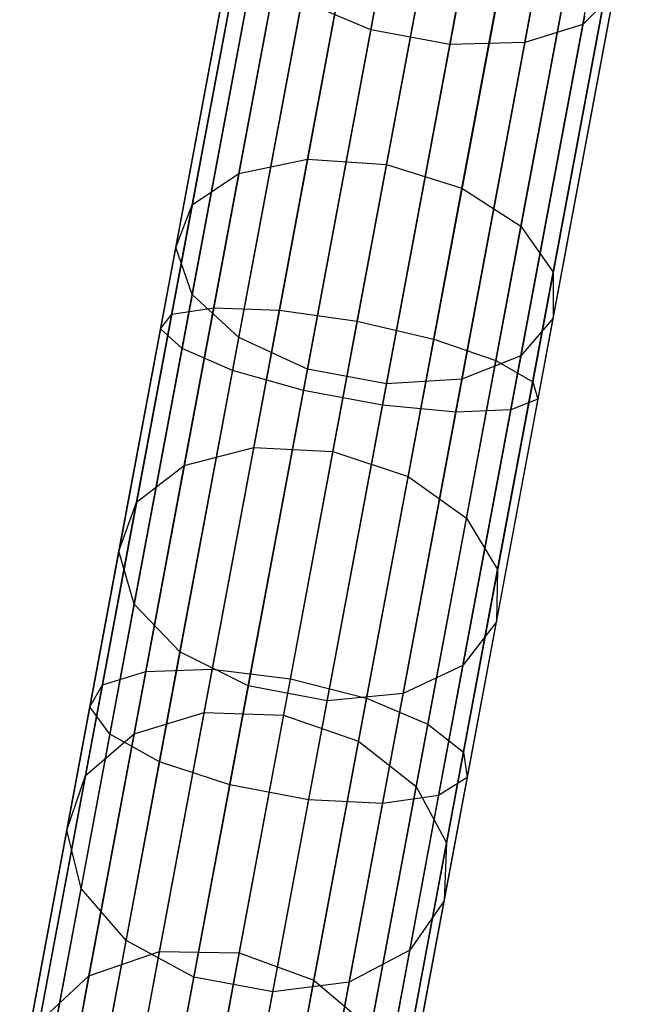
# Model space of a CAD drawing. Extents: x -189 to 189, y -189 to 189.
# Tile 55 of 256: x -33.39 to -30.13, y -172.96 to -167.86. Entities that reach past the tile are written whole.
import ezdxf

# ---------------------------------------------------------------- set-up
doc = ezdxf.new("R2010")
doc.units = 0
doc.header["$LTSCALE"] = 25.4
doc.layers.get('0').update_dxf_attribs({"linetype": 'CONTINUOUS'})

# ---------------------------------------------------------------- blocks, each defined once
blk = doc.blocks.new('CAMELEON-KENAI-C-12244_STL')
at = {"color": 0}
for p, q in [((-31.5681, -167.9156, -157.9068), (-31.221, -166.0586, -158.82)), ((-31.5681, -167.9156, -157.9068), (-31.221, -166.0586, -158.82)), ((-30.4703, -167.8875, -157.4872), (-30.1311, -166.0728, -158.3797)), ((-30.4703, -167.8875, -157.4872), (-30.1311, -166.0728, -158.3797)), ((-31.1593, -167.992, -157.9068), (-30.8122, -166.135, -158.82)), ((-31.1593, -167.992, -157.9068), (-30.8122, -166.135, -158.82)), ((-30.771, -167.9821, -157.7584), (-30.4267, -166.1401, -158.6642)), ((-30.771, -167.9821, -157.7584), (-30.4267, -166.1401, -158.6642)), ((-31.8958, -168.5865, -155.2485), (-31.5968, -166.9871, -156.2469)), ((-31.8958, -168.5865, -155.2485), (-31.5968, -166.9871, -156.2469)), ((-32.2518, -168.6605, -155.4502), (-31.949, -167.0405, -156.4614)), ((-32.2518, -168.6605, -155.4502), (-31.949, -167.0405, -156.4614)), ((-31.1894, -167.021, -156.1711), (-31.487, -168.6133, -155.1772)), ((-31.1894, -167.021, -156.1711), (-31.487, -168.6133, -155.1772)), ((-31.0962, -168.736, -155.2485), (-30.7972, -167.1365, -156.2469)), ((-31.0962, -168.736, -155.2485), (-30.7972, -167.1365, -156.2469)), ((-32.4936, -168.8223, -155.7473), (-32.1851, -167.1721, -156.7774)), ((-32.4936, -168.8223, -155.7473), (-32.1851, -167.1721, -156.7774)), ((-30.7908, -168.9336, -155.4502), (-30.488, -167.3136, -156.4614)), ((-30.7908, -168.9336, -155.4502), (-30.488, -167.3136, -156.4614)), ((-32.5792, -169.0439, -156.0885), (-32.2643, -167.3591, -157.1402)), ((-32.5792, -169.0439, -156.0885), (-32.2643, -167.3591, -157.1402)), ((-32.2837, -167.4627, -9.5011), (-32.6578, -169.4643, -9.8167)), ((-32.2837, -167.4627, -9.5011), (-32.6578, -169.4643, -9.8167)), ((-32.2332, -167.4291, -9.9124), (-32.5996, -169.3895, -10.2216)), ((-32.2332, -167.4291, -9.9124), (-32.5996, -169.3895, -10.2216)), ((-32.022, -167.4311, -10.2707), (-32.3818, -169.3557, -10.5742)), ((-32.022, -167.4311, -10.2707), (-32.3818, -169.3557, -10.5742)), ((-31.6867, -167.4683, -10.5138), (-32.042, -169.3685, -10.8135)), ((-31.6867, -167.4683, -10.5138), (-32.042, -169.3685, -10.8135)), ((-30.6239, -169.1718, -155.7473), (-30.3154, -167.5216, -156.7774)), ((-30.6239, -169.1718, -155.7473), (-30.3154, -167.5216, -156.7774)), ((-32.1648, -167.5261, -9.1077), (-32.5463, -169.5671, -9.4296)), ((-32.1648, -167.5261, -9.1077), (-32.5463, -169.5671, -9.4296)), ((-32.494, -169.2872, -156.4148), (-32.1729, -167.5692, -157.4872)), ((-32.494, -169.2872, -156.4148), (-32.1729, -167.5692, -157.4872)), ((-31.6389, -169.426, -10.8981), (-31.2853, -167.5343, -10.5998)), ((-31.6389, -169.426, -10.8981), (-31.2853, -167.5343, -10.5998)), ((-31.8971, -167.6084, -8.8003), (-32.2844, -169.6801, -9.127)), ((-31.8971, -167.6084, -8.8003), (-32.2844, -169.6801, -9.127)), ((-30.8871, -167.6178, -10.5138), (-31.2423, -169.518, -10.8135)), ((-30.8871, -167.6178, -10.5138), (-31.2423, -169.518, -10.8135)), ((-31.5269, -167.6952, -8.632), (-31.9173, -169.7837, -8.9614)), ((-31.5269, -167.6952, -8.632), (-31.9173, -169.7837, -8.9614)), ((-30.561, -167.7042, -10.2707), (-30.9208, -169.6288, -10.5742)), ((-30.561, -167.7042, -10.2707), (-30.9208, -169.6288, -10.5742)), ((-30.6241, -169.4094, -156.0885), (-30.3091, -167.7246, -157.1402)), ((-30.6241, -169.4094, -156.0885), (-30.3091, -167.7246, -157.1402)), ((-30.3091, -167.7246, -157.1402), (-30.4703, -167.8875, -157.4872)), ((-30.3091, -167.7246, -157.1402), (-30.4703, -167.8875, -157.4872)), ((-32.2526, -169.5099, -156.6698), (-31.9266, -167.7661, -157.7584)), ((-32.2526, -169.5099, -156.6698), (-31.9266, -167.7661, -157.7584)), ((-31.5681, -167.9156, -157.9068), (-31.9266, -167.7661, -157.7584)), ((-31.5681, -167.9156, -157.9068), (-31.9266, -167.7661, -157.7584)), ((-31.1181, -167.7716, -8.632), (-31.5086, -169.8601, -8.9614)), ((-31.1181, -167.7716, -8.632), (-31.5086, -169.8601, -8.9614)), ((-30.3634, -167.7786, -9.9124), (-30.7299, -169.739, -10.2216)), ((-30.3634, -167.7786, -9.9124), (-30.7299, -169.739, -10.2216)), ((-30.7416, -167.8244, -8.8003), (-31.1288, -169.8961, -9.127)), ((-30.7416, -167.8244, -8.8003), (-31.1288, -169.8961, -9.127)), ((-30.3285, -167.8282, -9.5011), (-30.7027, -169.8298, -9.8167)), ((-30.3285, -167.8282, -9.5011), (-30.7027, -169.8298, -9.8167)), ((-30.4622, -167.8444, -9.1077), (-30.8438, -169.8854, -9.4296)), ((-30.4622, -167.8444, -9.1077), (-30.8438, -169.8854, -9.4296)), ((-31.8967, -169.6736, -156.8094), (-31.5681, -167.9156, -157.9068)), ((-31.8967, -169.6736, -156.8094), (-31.5681, -167.9156, -157.9068)), ((-31.1593, -167.992, -157.9068), (-31.5681, -167.9156, -157.9068)), ((-31.1593, -167.992, -157.9068), (-31.5681, -167.9156, -157.9068)), ((-30.7914, -169.6054, -156.4148), (-30.4703, -167.8875, -157.4872)), ((-30.7914, -169.6054, -156.4148), (-30.4703, -167.8875, -157.4872)), ((-30.4703, -167.8875, -157.4872), (-30.771, -167.9821, -157.7584)), ((-30.4703, -167.8875, -157.4872), (-30.771, -167.9821, -157.7584)), ((-30.771, -167.9821, -157.7584), (-31.1593, -167.992, -157.9068)), ((-30.771, -167.9821, -157.7584), (-31.1593, -167.992, -157.9068)), ((-31.097, -169.7259, -156.6698), (-30.771, -167.9821, -157.7584)), ((-31.097, -169.7259, -156.6698), (-30.771, -167.9821, -157.7584)), ((-31.488, -169.75, -156.8094), (-31.1593, -167.992, -157.9068)), ((-31.488, -169.75, -156.8094), (-31.1593, -167.992, -157.9068)), ((-32.2518, -168.6605, -155.4502), (-31.8958, -168.5865, -155.2485)), ((-32.2518, -168.6605, -155.4502), (-31.8958, -168.5865, -155.2485)), ((-32.1749, -170.08, -154.0925), (-31.8958, -168.5865, -155.2485)), ((-32.1749, -170.08, -154.0925), (-31.8958, -168.5865, -155.2485)), ((-31.8958, -168.5865, -155.2485), (-31.487, -168.6133, -155.1772)), ((-31.8958, -168.5865, -155.2485), (-31.487, -168.6133, -155.1772)), ((-31.487, -168.6133, -155.1772), (-31.7649, -170.0999, -154.0264)), ((-31.487, -168.6133, -155.1772), (-31.7649, -170.0999, -154.0264)), ((-31.487, -168.6133, -155.1772), (-31.0962, -168.736, -155.2485)), ((-31.487, -168.6133, -155.1772), (-31.0962, -168.736, -155.2485)), ((-32.5346, -170.173, -154.2793), (-32.2518, -168.6605, -155.4502)), ((-32.5346, -170.173, -154.2793), (-32.2518, -168.6605, -155.4502)), ((-32.4936, -168.8223, -155.7473), (-32.2518, -168.6605, -155.4502)), ((-32.4936, -168.8223, -155.7473), (-32.2518, -168.6605, -155.4502)), ((-31.3753, -170.2295, -154.0925), (-31.0962, -168.736, -155.2485)), ((-31.3753, -170.2295, -154.0925), (-31.0962, -168.736, -155.2485)), ((-31.0962, -168.736, -155.2485), (-30.7908, -168.9336, -155.4502)), ((-31.0962, -168.736, -155.2485), (-30.7908, -168.9336, -155.4502)), ((-32.7816, -170.363, -154.5547), (-32.4936, -168.8223, -155.7473)), ((-32.7816, -170.363, -154.5547), (-32.4936, -168.8223, -155.7473)), ((-32.5792, -169.0439, -156.0885), (-32.4936, -168.8223, -155.7473)), ((-32.5792, -169.0439, -156.0885), (-32.4936, -168.8223, -155.7473)), ((-31.0736, -170.4461, -154.2793), (-30.7908, -168.9336, -155.4502)), ((-31.0736, -170.4461, -154.2793), (-30.7908, -168.9336, -155.4502)), ((-30.7908, -168.9336, -155.4502), (-30.6239, -169.1718, -155.7473)), ((-30.7908, -168.9336, -155.4502), (-30.6239, -169.1718, -155.7473)), ((-32.8733, -170.617, -154.8708), (-32.5792, -169.0439, -156.0885)), ((-32.8733, -170.617, -154.8708), (-32.5792, -169.0439, -156.0885)), ((-32.494, -169.2872, -156.4148), (-32.5792, -169.0439, -156.0885)), ((-32.494, -169.2872, -156.4148), (-32.5792, -169.0439, -156.0885)), ((-30.9119, -170.7125, -154.5547), (-30.6239, -169.1718, -155.7473)), ((-30.9119, -170.7125, -154.5547), (-30.6239, -169.1718, -155.7473)), ((-30.6239, -169.1718, -155.7473), (-30.6241, -169.4094, -156.0885)), ((-30.6239, -169.1718, -155.7473), (-30.6241, -169.4094, -156.0885)), ((-32.7938, -170.8912, -155.1732), (-32.494, -169.2872, -156.4148)), ((-32.7938, -170.8912, -155.1732), (-32.494, -169.2872, -156.4148)), ((-32.2526, -169.5099, -156.6698), (-32.494, -169.2872, -156.4148)), ((-32.2526, -169.5099, -156.6698), (-32.494, -169.2872, -156.4148)), ((-32.3818, -169.3557, -10.5742), (-32.7339, -171.2395, -11.0766)), ((-32.3818, -169.3557, -10.5742), (-32.7339, -171.2395, -11.0766)), ((-32.5996, -169.3895, -10.2216), (-32.3818, -169.3557, -10.5742)), ((-32.5996, -169.3895, -10.2216), (-32.3818, -169.3557, -10.5742)), ((-32.3818, -169.3557, -10.5742), (-32.042, -169.3685, -10.8135)), ((-32.3818, -169.3557, -10.5742), (-32.042, -169.3685, -10.8135)), ((-32.5996, -169.3895, -10.2216), (-32.9584, -171.3085, -10.7333)), ((-32.5996, -169.3895, -10.2216), (-32.9584, -171.3085, -10.7333)), ((-32.6578, -169.4643, -9.8167), (-32.5996, -169.3895, -10.2216)), ((-32.6578, -169.4643, -9.8167), (-32.5996, -169.3895, -10.2216)), ((-32.042, -169.3685, -10.8135), (-32.3897, -171.2286, -11.3095)), ((-32.042, -169.3685, -10.8135), (-32.3897, -171.2286, -11.3095)), ((-32.042, -169.3685, -10.8135), (-31.6389, -169.426, -10.8981)), ((-32.042, -169.3685, -10.8135), (-31.6389, -169.426, -10.8981)), ((-30.9181, -170.9825, -154.8708), (-30.6241, -169.4094, -156.0885)), ((-30.9181, -170.9825, -154.8708), (-30.6241, -169.4094, -156.0885)), ((-30.6241, -169.4094, -156.0885), (-30.7914, -169.6054, -156.4148)), ((-30.6241, -169.4094, -156.0885), (-30.7914, -169.6054, -156.4148)), ((-31.985, -171.2776, -11.3919), (-31.6389, -169.426, -10.8981)), ((-31.985, -171.2776, -11.3919), (-31.6389, -169.426, -10.8981)), ((-31.6389, -169.426, -10.8981), (-31.2423, -169.518, -10.8135)), ((-31.6389, -169.426, -10.8981), (-31.2423, -169.518, -10.8135)), ((-32.6578, -169.4643, -9.8167), (-33.0241, -171.4236, -10.3392)), ((-32.6578, -169.4643, -9.8167), (-33.0241, -171.4236, -10.3392)), ((-32.5463, -169.5671, -9.4296), (-32.6578, -169.4643, -9.8167)), ((-32.5463, -169.5671, -9.4296), (-32.6578, -169.4643, -9.8167)), ((-32.5569, -171.1381, -155.4095), (-32.2526, -169.5099, -156.6698)), ((-32.5569, -171.1381, -155.4095), (-32.2526, -169.5099, -156.6698)), ((-31.8967, -169.6736, -156.8094), (-32.2526, -169.5099, -156.6698)), ((-31.8967, -169.6736, -156.8094), (-32.2526, -169.5099, -156.6698)), ((-31.2423, -169.518, -10.8135), (-31.59, -171.3781, -11.3095)), ((-31.2423, -169.518, -10.8135), (-31.59, -171.3781, -11.3095)), ((-31.2423, -169.518, -10.8135), (-30.9208, -169.6288, -10.5742)), ((-31.2423, -169.518, -10.8135), (-30.9208, -169.6288, -10.5742)), ((-32.5463, -169.5671, -9.4296), (-32.9198, -171.5649, -9.9623)), ((-32.5463, -169.5671, -9.4296), (-32.9198, -171.5649, -9.9623)), ((-32.2844, -169.6801, -9.127), (-32.5463, -169.5671, -9.4296)), ((-32.2844, -169.6801, -9.127), (-32.5463, -169.5671, -9.4296)), ((-30.7914, -169.6054, -156.4148), (-31.097, -169.7259, -156.6698)), ((-30.7914, -169.6054, -156.4148), (-31.097, -169.7259, -156.6698)), ((-31.0913, -171.2095, -155.1732), (-30.7914, -169.6054, -156.4148)), ((-31.0913, -171.2095, -155.1732), (-30.7914, -169.6054, -156.4148)), ((-30.9208, -169.6288, -10.5742), (-31.273, -171.5127, -11.0766)), ((-30.9208, -169.6288, -10.5742), (-31.273, -171.5127, -11.0766)), ((-30.9208, -169.6288, -10.5742), (-30.7299, -169.739, -10.2216)), ((-30.9208, -169.6288, -10.5742), (-30.7299, -169.739, -10.2216)), ((-32.2844, -169.6801, -9.127), (-32.6635, -171.708, -9.6678)), ((-32.2844, -169.6801, -9.127), (-32.6635, -171.708, -9.6678)), ((-31.9173, -169.7837, -8.9614), (-32.2844, -169.6801, -9.127)), ((-31.9173, -169.7837, -8.9614), (-32.2844, -169.6801, -9.127)), ((-32.2036, -171.3151, -155.5388), (-31.8967, -169.6736, -156.8094)), ((-32.2036, -171.3151, -155.5388), (-31.8967, -169.6736, -156.8094)), ((-31.488, -169.75, -156.8094), (-31.8967, -169.6736, -156.8094)), ((-31.488, -169.75, -156.8094), (-31.8967, -169.6736, -156.8094)), ((-31.7948, -171.3915, -155.5388), (-31.488, -169.75, -156.8094)), ((-31.7948, -171.3915, -155.5388), (-31.488, -169.75, -156.8094)), ((-31.097, -169.7259, -156.6698), (-31.488, -169.75, -156.8094)), ((-31.097, -169.7259, -156.6698), (-31.488, -169.75, -156.8094)), ((-31.4014, -171.3541, -155.4095), (-31.097, -169.7259, -156.6698)), ((-31.4014, -171.3541, -155.4095), (-31.097, -169.7259, -156.6698)), ((-30.7299, -169.739, -10.2216), (-31.0886, -171.6581, -10.7333)), ((-30.7299, -169.739, -10.2216), (-31.0886, -171.6581, -10.7333)), ((-30.7299, -169.739, -10.2216), (-30.7027, -169.8298, -9.8167)), ((-30.7299, -169.739, -10.2216), (-30.7027, -169.8298, -9.8167)), ((-31.9173, -169.7837, -8.9614), (-32.2995, -171.8282, -9.5066)), ((-31.9173, -169.7837, -8.9614), (-32.2995, -171.8282, -9.5066)), ((-31.5086, -169.8601, -8.9614), (-31.9173, -169.7837, -8.9614)), ((-31.5086, -169.8601, -8.9614), (-31.9173, -169.7837, -8.9614)), ((-31.5086, -169.8601, -8.9614), (-31.8907, -171.9046, -9.5066)), ((-31.5086, -169.8601, -8.9614), (-31.8907, -171.9046, -9.5066)), ((-31.1288, -169.8961, -9.127), (-31.5086, -169.8601, -8.9614)), ((-31.1288, -169.8961, -9.127), (-31.5086, -169.8601, -8.9614)), ((-30.7027, -169.8298, -9.8167), (-31.0689, -171.7891, -10.3392)), ((-30.7027, -169.8298, -9.8167), (-31.0689, -171.7891, -10.3392)), ((-30.7027, -169.8298, -9.8167), (-30.8438, -169.8854, -9.4296)), ((-30.7027, -169.8298, -9.8167), (-30.8438, -169.8854, -9.4296)), ((-31.1288, -169.8961, -9.127), (-31.5079, -171.9241, -9.6678)), ((-31.1288, -169.8961, -9.127), (-31.5079, -171.9241, -9.6678)), ((-30.8438, -169.8854, -9.4296), (-31.2172, -171.8832, -9.9623)), ((-30.8438, -169.8854, -9.4296), (-31.2172, -171.8832, -9.9623)), ((-30.8438, -169.8854, -9.4296), (-31.1288, -169.8961, -9.127)), ((-30.8438, -169.8854, -9.4296), (-31.1288, -169.8961, -9.127)), ((-32.5346, -170.173, -154.2793), (-32.1749, -170.08, -154.0925)), ((-32.5346, -170.173, -154.2793), (-32.1749, -170.08, -154.0925)), ((-32.4315, -171.4524, -152.7905), (-32.1749, -170.08, -154.0925)), ((-32.4315, -171.4524, -152.7905), (-32.1749, -170.08, -154.0925)), ((-32.1749, -170.08, -154.0925), (-31.7649, -170.0999, -154.0264)), ((-32.1749, -170.08, -154.0925), (-31.7649, -170.0999, -154.0264)), ((-31.7649, -170.0999, -154.0264), (-32.0203, -171.4662, -152.7303)), ((-31.7649, -170.0999, -154.0264), (-32.0203, -171.4662, -152.7303)), ((-31.7649, -170.0999, -154.0264), (-31.3753, -170.2295, -154.0925)), ((-31.7649, -170.0999, -154.0264), (-31.3753, -170.2295, -154.0925)), ((-32.7944, -171.5631, -152.9607), (-32.5346, -170.173, -154.2793)), ((-32.7944, -171.5631, -152.9607), (-32.5346, -170.173, -154.2793)), ((-32.7816, -170.363, -154.5547), (-32.5346, -170.173, -154.2793)), ((-32.7816, -170.363, -154.5547), (-32.5346, -170.173, -154.2793)), ((-31.6319, -171.6019, -152.7905), (-31.3753, -170.2295, -154.0925)), ((-31.6319, -171.6019, -152.7905), (-31.3753, -170.2295, -154.0925)), ((-31.3753, -170.2295, -154.0925), (-31.0736, -170.4461, -154.2793)), ((-31.3753, -170.2295, -154.0925), (-31.0736, -170.4461, -154.2793)), ((-33.0463, -171.7789, -153.2114), (-32.7816, -170.363, -154.5547)), ((-33.0463, -171.7789, -153.2114), (-32.7816, -170.363, -154.5547)), ((-32.8733, -170.617, -154.8708), (-32.7816, -170.363, -154.5547)), ((-32.8733, -170.617, -154.8708), (-32.7816, -170.363, -154.5547)), ((-31.3334, -171.8362, -152.9607), (-31.0736, -170.4461, -154.2793)), ((-31.3334, -171.8362, -152.9607), (-31.0736, -170.4461, -154.2793)), ((-31.0736, -170.4461, -154.2793), (-30.9119, -170.7125, -154.5547)), ((-31.0736, -170.4461, -154.2793), (-30.9119, -170.7125, -154.5547)), ((-33.1435, -172.0627, -153.4994), (-32.8733, -170.617, -154.8708)), ((-33.1435, -172.0627, -153.4994), (-32.8733, -170.617, -154.8708)), ((-32.7938, -170.8912, -155.1732), (-32.8733, -170.617, -154.8708)), ((-32.7938, -170.8912, -155.1732), (-32.8733, -170.617, -154.8708)), ((-31.1766, -172.1284, -153.2114), (-30.9119, -170.7125, -154.5547)), ((-31.1766, -172.1284, -153.2114), (-30.9119, -170.7125, -154.5547)), ((-30.9119, -170.7125, -154.5547), (-30.9181, -170.9825, -154.8708)), ((-30.9119, -170.7125, -154.5547), (-30.9181, -170.9825, -154.8708)), ((-33.0694, -172.3653, -153.7748), (-32.7938, -170.8912, -155.1732)), ((-33.0694, -172.3653, -153.7748), (-32.7938, -170.8912, -155.1732)), ((-32.5569, -171.1381, -155.4095), (-32.7938, -170.8912, -155.1732)), ((-32.5569, -171.1381, -155.4095), (-32.7938, -170.8912, -155.1732)), ((-31.1884, -172.4282, -153.4994), (-30.9181, -170.9825, -154.8708)), ((-31.1884, -172.4282, -153.4994), (-30.9181, -170.9825, -154.8708)), ((-30.9181, -170.9825, -154.8708), (-31.0913, -171.2095, -155.1732)), ((-30.9181, -170.9825, -154.8708), (-31.0913, -171.2095, -155.1732)), ((-32.8366, -172.6344, -153.99), (-32.5569, -171.1381, -155.4095)), ((-32.8366, -172.6344, -153.99), (-32.5569, -171.1381, -155.4095)), ((-32.2036, -171.3151, -155.5388), (-32.5569, -171.1381, -155.4095)), ((-32.2036, -171.3151, -155.5388), (-32.5569, -171.1381, -155.4095)), ((-32.7339, -171.2395, -11.0766), (-33.0748, -173.063, -11.7724)), ((-32.7339, -171.2395, -11.0766), (-33.0748, -173.063, -11.7724)), ((-32.9584, -171.3085, -10.7333), (-32.7339, -171.2395, -11.0766)), ((-32.9584, -171.3085, -10.7333), (-32.7339, -171.2395, -11.0766)), ((-32.7339, -171.2395, -11.0766), (-32.3897, -171.2286, -11.3095)), ((-32.7339, -171.2395, -11.0766), (-32.3897, -171.2286, -11.3095)), ((-32.3897, -171.2286, -11.3095), (-32.7262, -173.029, -11.9966)), ((-32.3897, -171.2286, -11.3095), (-32.7262, -173.029, -11.9966)), ((-32.3897, -171.2286, -11.3095), (-31.985, -171.2776, -11.3919)), ((-32.3897, -171.2286, -11.3095), (-31.985, -171.2776, -11.3919)), ((-31.0913, -171.2095, -155.1732), (-31.4014, -171.3541, -155.4095)), ((-31.0913, -171.2095, -155.1732), (-31.4014, -171.3541, -155.4095)), ((-31.3668, -172.6836, -153.7748), (-31.0913, -171.2095, -155.1732)), ((-31.3668, -172.6836, -153.7748), (-31.0913, -171.2095, -155.1732)), ((-32.3201, -173.0699, -12.0759), (-31.985, -171.2776, -11.3919)), ((-32.3201, -173.0699, -12.0759), (-31.985, -171.2776, -11.3919)), ((-31.985, -171.2776, -11.3919), (-31.59, -171.3781, -11.3095)), ((-31.985, -171.2776, -11.3919), (-31.59, -171.3781, -11.3095)), ((-32.9584, -171.3085, -10.7333), (-33.3056, -173.166, -11.4422)), ((-32.9584, -171.3085, -10.7333), (-33.3056, -173.166, -11.4422)), ((-33.0241, -171.4236, -10.3392), (-32.9584, -171.3085, -10.7333)), ((-33.0241, -171.4236, -10.3392), (-32.9584, -171.3085, -10.7333)), ((-32.4855, -172.8236, -154.1077), (-32.2036, -171.3151, -155.5388)), ((-32.4855, -172.8236, -154.1077), (-32.2036, -171.3151, -155.5388)), ((-31.7948, -171.3915, -155.5388), (-32.2036, -171.3151, -155.5388)), ((-31.7948, -171.3915, -155.5388), (-32.2036, -171.3151, -155.5388)), ((-32.0768, -172.9, -154.1077), (-31.7948, -171.3915, -155.5388)), ((-32.0768, -172.9, -154.1077), (-31.7948, -171.3915, -155.5388)), ((-31.59, -171.3781, -11.3095), (-31.9266, -173.1785, -11.9966)), ((-31.59, -171.3781, -11.3095), (-31.9266, -173.1785, -11.9966)), ((-31.4014, -171.3541, -155.4095), (-31.7948, -171.3915, -155.5388)), ((-31.4014, -171.3541, -155.4095), (-31.7948, -171.3915, -155.5388)), ((-31.6811, -172.8504, -153.99), (-31.4014, -171.3541, -155.4095)), ((-31.6811, -172.8504, -153.99), (-31.4014, -171.3541, -155.4095)), ((-31.59, -171.3781, -11.3095), (-31.273, -171.5127, -11.0766)), ((-31.59, -171.3781, -11.3095), (-31.273, -171.5127, -11.0766)), ((-33.0241, -171.4236, -10.3392), (-33.3786, -173.3201, -11.0629)), ((-33.0241, -171.4236, -10.3392), (-33.3786, -173.3201, -11.0629)), ((-32.9198, -171.5649, -9.9623), (-33.0241, -171.4236, -10.3392)), ((-32.9198, -171.5649, -9.9623), (-33.0241, -171.4236, -10.3392)), ((-32.7944, -171.5631, -152.9607), (-32.4315, -171.4524, -152.7905)), ((-32.7944, -171.5631, -152.9607), (-32.4315, -171.4524, -152.7905)), ((-32.6629, -172.6902, -151.3555), (-32.4315, -171.4524, -152.7905)), ((-32.6629, -172.6902, -151.3555), (-32.4315, -171.4524, -152.7905)), ((-32.4315, -171.4524, -152.7905), (-32.0203, -171.4662, -152.7303)), ((-32.4315, -171.4524, -152.7905), (-32.0203, -171.4662, -152.7303)), ((-32.0203, -171.4662, -152.7303), (-32.2506, -172.6983, -151.3018)), ((-32.0203, -171.4662, -152.7303), (-32.2506, -172.6983, -151.3018)), ((-32.0203, -171.4662, -152.7303), (-31.6319, -171.6019, -152.7905)), ((-32.0203, -171.4662, -152.7303), (-31.6319, -171.6019, -152.7905)), ((-31.273, -171.5127, -11.0766), (-31.6138, -173.3361, -11.7724)), ((-31.273, -171.5127, -11.0766), (-31.6138, -173.3361, -11.7724)), ((-31.273, -171.5127, -11.0766), (-31.0886, -171.6581, -10.7333)), ((-31.273, -171.5127, -11.0766), (-31.0886, -171.6581, -10.7333)), ((-32.9198, -171.5649, -9.9623), (-33.2813, -173.4987, -10.7003)), ((-32.9198, -171.5649, -9.9623), (-33.2813, -173.4987, -10.7003)), ((-33.0463, -171.7789, -153.2114), (-32.7944, -171.5631, -152.9607)), ((-33.0463, -171.7789, -153.2114), (-32.7944, -171.5631, -152.9607)), ((-33.0288, -172.8167, -151.5073), (-32.7944, -171.5631, -152.9607)), ((-33.0288, -172.8167, -151.5073), (-32.7944, -171.5631, -152.9607)), ((-32.6635, -171.708, -9.6678), (-32.9198, -171.5649, -9.9623)), ((-32.6635, -171.708, -9.6678), (-32.9198, -171.5649, -9.9623)), ((-31.8633, -172.8397, -151.3555), (-31.6319, -171.6019, -152.7905)), ((-31.8633, -172.8397, -151.3555), (-31.6319, -171.6019, -152.7905)), ((-31.6319, -171.6019, -152.7905), (-31.3334, -171.8362, -152.9607)), ((-31.6319, -171.6019, -152.7905), (-31.3334, -171.8362, -152.9607)), ((-32.6635, -171.708, -9.6678), (-33.0304, -173.6709, -10.4169)), ((-32.6635, -171.708, -9.6678), (-33.0304, -173.6709, -10.4169)), ((-32.2995, -171.8282, -9.5066), (-32.6635, -171.708, -9.6678)), ((-32.2995, -171.8282, -9.5066), (-32.6635, -171.708, -9.6678)), ((-31.0886, -171.6581, -10.7333), (-31.4358, -173.5155, -11.4422)), ((-31.0886, -171.6581, -10.7333), (-31.4358, -173.5155, -11.4422)), ((-31.0886, -171.6581, -10.7333), (-31.0689, -171.7891, -10.3392)), ((-31.0886, -171.6581, -10.7333), (-31.0689, -171.7891, -10.3392)), ((-33.285, -173.0559, -151.731), (-33.0463, -171.7789, -153.2114)), ((-33.285, -173.0559, -151.731), (-33.0463, -171.7789, -153.2114)), ((-33.1435, -172.0627, -153.4994), (-33.0463, -171.7789, -153.2114)), ((-33.1435, -172.0627, -153.4994), (-33.0463, -171.7789, -153.2114)), ((-31.0689, -171.7891, -10.3392), (-31.4234, -173.6856, -11.0629)), ((-31.0689, -171.7891, -10.3392), (-31.4234, -173.6856, -11.0629)), ((-31.0689, -171.7891, -10.3392), (-31.2172, -171.8832, -9.9623)), ((-31.0689, -171.7891, -10.3392), (-31.2172, -171.8832, -9.9623)), ((-32.2995, -171.8282, -9.5066), (-32.6694, -173.807, -10.2618)), ((-32.2995, -171.8282, -9.5066), (-32.6694, -173.807, -10.2618)), ((-31.8907, -171.9046, -9.5066), (-32.2995, -171.8282, -9.5066)), ((-31.8907, -171.9046, -9.5066), (-32.2995, -171.8282, -9.5066)), ((-31.5678, -173.0898, -151.5073), (-31.3334, -171.8362, -152.9607)), ((-31.5678, -173.0898, -151.5073), (-31.3334, -171.8362, -152.9607)), ((-31.3334, -171.8362, -152.9607), (-31.1766, -172.1284, -153.2114)), ((-31.3334, -171.8362, -152.9607), (-31.1766, -172.1284, -153.2114)), ((-31.8907, -171.9046, -9.5066), (-32.2606, -173.8834, -10.2618)), ((-31.8907, -171.9046, -9.5066), (-32.2606, -173.8834, -10.2618)), ((-31.5079, -171.9241, -9.6678), (-31.8907, -171.9046, -9.5066)), ((-31.5079, -171.9241, -9.6678), (-31.8907, -171.9046, -9.5066)), ((-31.2172, -171.8832, -9.9623), (-31.5787, -173.817, -10.7003)), ((-31.2172, -171.8832, -9.9623), (-31.5787, -173.817, -10.7003)), ((-31.2172, -171.8832, -9.9623), (-31.5079, -171.9241, -9.6678)), ((-31.2172, -171.8832, -9.9623), (-31.5079, -171.9241, -9.6678)), ((-31.5079, -171.9241, -9.6678), (-31.8748, -173.8869, -10.4169)), ((-31.5079, -171.9241, -9.6678), (-31.8748, -173.8869, -10.4169)), ((-33.3873, -173.3664, -151.9879), (-33.1435, -172.0627, -153.4994)), ((-33.3873, -173.3664, -151.9879), (-33.1435, -172.0627, -153.4994)), ((-33.0694, -172.3653, -153.7748), (-33.1435, -172.0627, -153.4994)), ((-33.0694, -172.3653, -153.7748), (-33.1435, -172.0627, -153.4994)), ((-31.4153, -173.4054, -151.731), (-31.1766, -172.1284, -153.2114)), ((-31.4153, -173.4054, -151.731), (-31.1766, -172.1284, -153.2114)), ((-31.1766, -172.1284, -153.2114), (-31.1884, -172.4282, -153.4994)), ((-31.1766, -172.1284, -153.2114), (-31.1884, -172.4282, -153.4994)), ((-33.3179, -173.6947, -152.2335), (-33.0694, -172.3653, -153.7748)), ((-33.3179, -173.6947, -152.2335), (-33.0694, -172.3653, -153.7748)), ((-32.8366, -172.6344, -153.99), (-33.0694, -172.3653, -153.7748)), ((-32.8366, -172.6344, -153.99), (-33.0694, -172.3653, -153.7748)), ((-31.4321, -173.7319, -151.9879), (-31.1884, -172.4282, -153.4994)), ((-31.4321, -173.7319, -151.9879), (-31.1884, -172.4282, -153.4994)), ((-31.1884, -172.4282, -153.4994), (-31.3668, -172.6836, -153.7748)), ((-31.1884, -172.4282, -153.4994), (-31.3668, -172.6836, -153.7748)), ((-33.0889, -173.9839, -152.4255), (-32.8366, -172.6344, -153.99)), ((-33.0889, -173.9839, -152.4255), (-32.8366, -172.6344, -153.99)), ((-32.4855, -172.8236, -154.1077), (-32.8366, -172.6344, -153.99)), ((-32.4855, -172.8236, -154.1077), (-32.8366, -172.6344, -153.99)), ((-33.0288, -172.8167, -151.5073), (-32.6629, -172.6902, -151.3555)), ((-33.0288, -172.8167, -151.5073), (-32.6629, -172.6902, -151.3555)), ((-32.8668, -173.7808, -149.8019), (-32.6629, -172.6902, -151.3555)), ((-32.8668, -173.7808, -149.8019), (-32.6629, -172.6902, -151.3555)), ((-32.6629, -172.6902, -151.3555), (-32.2506, -172.6983, -151.3018)), ((-32.6629, -172.6902, -151.3555), (-32.2506, -172.6983, -151.3018)), ((-32.2506, -172.6983, -151.3018), (-32.4536, -173.784, -149.7553)), ((-32.2506, -172.6983, -151.3018), (-32.4536, -173.784, -149.7553)), ((-32.2506, -172.6983, -151.3018), (-31.8633, -172.8397, -151.3555)), ((-32.2506, -172.6983, -151.3018), (-31.8633, -172.8397, -151.3555)), ((-31.3668, -172.6836, -153.7748), (-31.6811, -172.8504, -153.99)), ((-31.3668, -172.6836, -153.7748), (-31.6811, -172.8504, -153.99)), ((-31.6153, -174.013, -152.2335), (-31.3668, -172.6836, -153.7748)), ((-31.6153, -174.013, -152.2335), (-31.3668, -172.6836, -153.7748)), ((-33.285, -173.0559, -151.731), (-33.0288, -172.8167, -151.5073)), ((-33.285, -173.0559, -151.731), (-33.0288, -172.8167, -151.5073)), ((-33.2352, -173.9212, -149.9339), (-33.0288, -172.8167, -151.5073)), ((-33.2352, -173.9212, -149.9339), (-33.0288, -172.8167, -151.5073)), ((-32.7398, -174.184, -152.5305), (-32.4855, -172.8236, -154.1077)), ((-32.7398, -174.184, -152.5305), (-32.4855, -172.8236, -154.1077)), ((-32.0768, -172.9, -154.1077), (-32.4855, -172.8236, -154.1077)), ((-32.0768, -172.9, -154.1077), (-32.4855, -172.8236, -154.1077)), ((-31.6811, -172.8504, -153.99), (-32.0768, -172.9, -154.1077)), ((-31.6811, -172.8504, -153.99), (-32.0768, -172.9, -154.1077)), ((-32.0671, -173.9303, -149.8019), (-31.8633, -172.8397, -151.3555)), ((-32.0671, -173.9303, -149.8019), (-31.8633, -172.8397, -151.3555)), ((-31.9333, -174.1999, -152.4255), (-31.6811, -172.8504, -153.99)), ((-31.9333, -174.1999, -152.4255), (-31.6811, -172.8504, -153.99)), ((-31.8633, -172.8397, -151.3555), (-31.5678, -173.0898, -151.5073)), ((-31.8633, -172.8397, -151.3555), (-31.5678, -173.0898, -151.5073)), ((-32.3311, -174.2604, -152.5305), (-32.0768, -172.9, -154.1077)), ((-32.3311, -174.2604, -152.5305), (-32.0768, -172.9, -154.1077))]:
    blk.add_line(p, q, dxfattribs=at)

msp = doc.modelspace()

# ---------------------------------------------------------------- block references
at = {"color": 0}
msp.add_blockref('CAMELEON-KENAI-C-12244_STL', (0, 0), dxfattribs=at)

doc.saveas('drawing.dxf')
